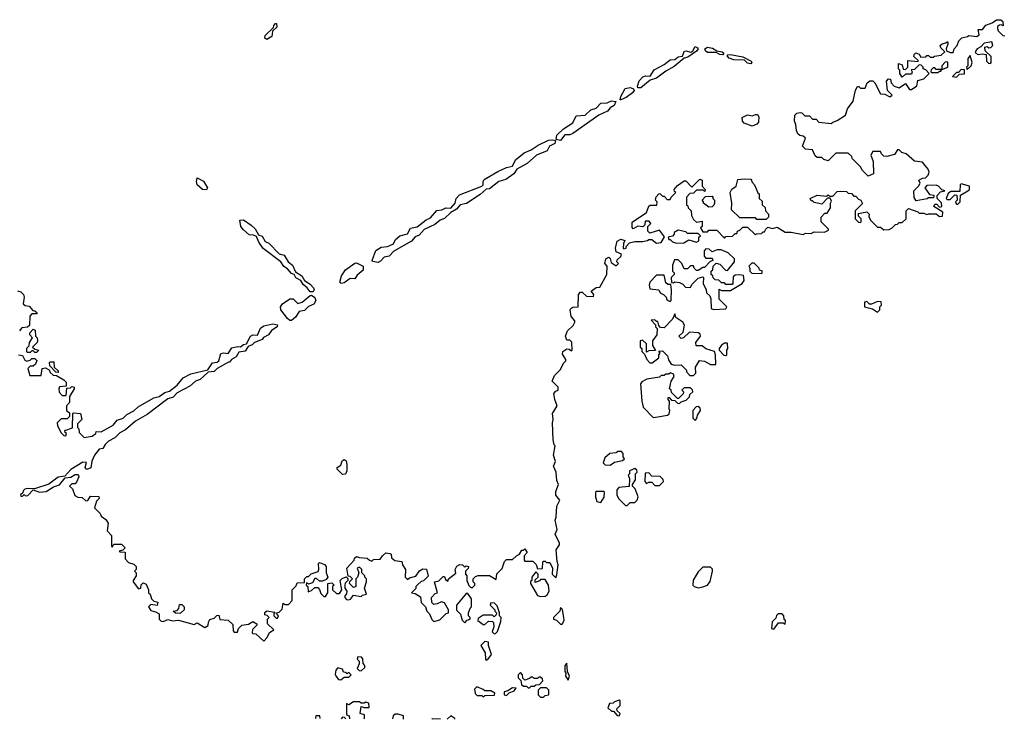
# Model space of a CAD drawing. Extents: x 2528705 to 2678277, y 911730 to 1023331.
# Tile 26 of 241: x 2576937 to 2583305, y 911896 to 916422. Entities that reach past the tile are written whole.
import ezdxf

# ---------------------------------------------------------------- set-up
doc = ezdxf.new("R2010")
doc.units = 0

msp = doc.modelspace()

# ---------------------------------------------------------------- linework, layer by layer
at = {"layer": '0CON20XD'}
for points in [[(2582813.3, 915455), (2582775, 915500), (2582725, 915507.5), (2582670, 915555), (2582643.3, 915563.3), (2582625, 915580), (2582615, 915580), (2582595, 915550), (2582545, 915537.5), (2582525, 915540), (2582510, 915555), (2582505, 915570), (2582455, 915570), (2582442.5, 915545), (2582457.5, 915505), (2582460, 915425), (2582425, 915410), (2582387, 915447), (2582375, 915470), (2582320, 915525), (2582318.3, 915538.3), (2582295, 915560), (2582215, 915560), (2582165, 915510), (2582138.3, 915518.3), (2582125, 915530), (2582095, 915530), (2582081.7, 915541.7), (2582065, 915580), (2582020, 915585), (2582000, 915605), (2582020, 915655), (2582005, 915670), (2581983, 915673), (2581970, 915685), (2581960, 915705), (2581957.5, 915745), (2581947.5, 915765), (2581950, 915805), (2581963.3, 915816.7), (2581985, 915822.5), (2581995, 915820), (2582015, 915800), (2582045, 915800), (2582065, 915780), (2582088.3, 915778.3), (2582105, 915760), (2582185, 915750), (2582195, 915760), (2582225, 915770), (2582277.5, 915805), (2582290, 915845), (2582327.5, 915895), (2582343.6, 915966.4), (2582355, 915990), (2582365, 915990), (2582375, 915980), (2582405, 915980), (2582417.5, 916015), (2582435, 916027.5), (2582455, 916027.5), (2582467.5, 916015), (2582503.6, 915943.6), (2582531.7, 915941.7), (2582565, 915922.5), (2582580, 915935), (2582550, 915965), (2582543.3, 916025), (2582555, 916040), (2582568.3, 916038.3), (2582573, 916013), (2582592.5, 915992.5), (2582625, 915982.5), (2582665, 916010), (2582691.7, 915971.7), (2582705, 915970), (2582740, 915995), (2582745, 916030), (2582785, 916040), (2582820, 916075), (2582798.3, 916098.3), (2582780, 916105), (2582780, 916115), (2582768.3, 916128.3), (2582755, 916130), (2582725, 916100), (2582701.7, 916098.3), (2582710, 916085), (2582705, 916070), (2582665, 916070), (2582645, 916050), (2582630, 916075), (2582630, 916095), (2582620, 916105), (2582620, 916140), (2582645, 916130), (2582651.7, 916101.7), (2582665, 916100), (2582680, 916115), (2582681.7, 916158.3), (2582748.3, 916151.7), (2582748.3, 916158.3), (2582720, 916185), (2582721.7, 916198.3), (2582733, 916207), (2582755, 916200), (2582765, 916180), (2582797, 916183), (2582805, 916190), (2582815, 916190), (2582825, 916180), (2582845, 916180), (2582853, 916187), (2582897, 916193), (2582920, 916215), (2582895, 916240), (2582890, 916255), (2582903, 916267), (2582927.5, 916272.5), (2582935, 916280), (2582940, 916280), (2582940, 916265), (2582930, 916235), (2582931.7, 916221.7), (2582955, 916210), (2582975, 916210), (2582980, 916235), (2583000, 916255), (2583010, 916285), (2583030, 916305), (2583067, 916313), (2583075, 916320), (2583127, 916313), (2583142.5, 916325), (2583135, 916360), (2583165, 916360), (2583185, 916387.5), (2583227, 916403), (2583255, 916422.5), (2583281.7, 916421.7), (2583295, 916410), (2583298.3, 916381.7), (2583285, 916390), (2583273, 916387), (2583261.7, 916378.3), (2583260, 916365), (2583265, 916350), (2583295, 916320), (2583308.3, 916318.3)], [(2578535, 916293.3), (2578523, 916303), (2578525, 916320), (2578578.3, 916371.7), (2578580, 916385), (2578591.7, 916398.3), (2578598.3, 916398.3), (2578600, 916375), (2578571.7, 916348.3), (2578567, 916313), (2578535, 916293.3)], [(2583215, 916140), (2583220, 916145), (2583220, 916185), (2583181.7, 916221.7), (2583180, 916245), (2583195, 916250), (2583205, 916240), (2583218.3, 916241.7), (2583230, 916255), (2583225, 916280), (2583175, 916270), (2583153, 916247), (2583130, 916235), (2583117.5, 916215), (2583120, 916205), (2583135, 916197.5), (2583165, 916202.5), (2583188.3, 916198.3), (2583190, 916155), (2583201.7, 916141.7), (2583215, 916140)], [(2580935, 915981.2), (2580932.7, 915992.7), (2580942.9, 916027.1), (2580968.2, 916051.8), (2580985, 916058.6), (2581015, 916057.5), (2581041.1, 916098.9), (2581105, 916132), (2581145, 916162.5), (2581175, 916165.8), (2581195, 916181.4), (2581222.9, 916187.1), (2581235, 916216.2), (2581245, 916220), (2581276.7, 916213.3), (2581289.7, 916220.3), (2581305, 916248), (2581321.4, 916241.4), (2581324.2, 916235), (2581315, 916219.2), (2581258.9, 916181.1), (2581235, 916173.8), (2581169.3, 916120.7), (2581115, 916090), (2581056.6, 916043.4), (2581015, 916030.8), (2580955, 915981.9), (2580935, 915981.2)], [(2581485, 916196.2), (2581465, 916197.1), (2581440.7, 916210.7), (2581385, 916210), (2581371.8, 916221.8), (2581368.6, 916235), (2581385, 916244.5), (2581418.1, 916238.1), (2581445, 916220), (2581480, 916215), (2581490.8, 916205), (2581485, 916196.2)], [(2581665, 916136.2), (2581645, 916141.2), (2581625, 916161.2), (2581555, 916162.2), (2581524.6, 916174.6), (2581512.3, 916187.7), (2581516.7, 916195), (2581535, 916197.5), (2581615, 916182.5), (2581668, 916155), (2581672, 916145), (2581665, 916136.2)], [(2583065, 916100), (2583090, 916125), (2583097.5, 916145), (2583085, 916190), (2583068.3, 916171.7), (2583070, 916125), (2583060, 916115), (2583065, 916100)], [(2582875, 916080), (2582885, 916090), (2582895, 916090), (2582900, 916100), (2582940, 916115), (2582940, 916145), (2582935, 916150), (2582921.7, 916148.3), (2582900, 916125), (2582900, 916100), (2582865, 916100), (2582855, 916110), (2582845, 916110), (2582831.7, 916098.3), (2582830, 916085), (2582835, 916080), (2582875, 916080)], [(2582995, 916050), (2583015, 916070), (2583048.3, 916071.7), (2583048.3, 916098.3), (2583025, 916100), (2583008.3, 916081.7), (2582995, 916080), (2582970, 916055), (2582995, 916050)], [(2580825, 915903.3), (2580820, 915905), (2580825.6, 915925), (2580852.9, 915977.1), (2580885, 915983.3), (2580906.7, 915975), (2580910.8, 915965), (2580900.5, 915949.5), (2580860.4, 915919.6), (2580825, 915903.3)], [(2580435, 915640), (2580406.7, 915646.7), (2580410, 915675), (2580453.6, 915716.4), (2580515, 915754.3), (2580535, 915800), (2580595, 915804.4), (2580631.4, 915838.6), (2580665, 915850), (2580695, 915882.5), (2580735.5, 915884.5), (2580765, 915897.1), (2580793.6, 915893.6), (2580781.8, 915868.2), (2580755, 915851.2), (2580738.3, 915831.7), (2580682, 915805), (2580513.5, 915686.5), (2580495, 915677.5), (2580463.3, 915676.7), (2580435, 915640)], [(2581675, 915733.3), (2581623.6, 915753.6), (2581612.5, 915765), (2581610.7, 915789.3), (2581643.6, 915806.4), (2581675, 915800), (2581695, 915810), (2581708.8, 915808.8), (2581717, 915793), (2581715, 915760), (2581705, 915747.5), (2581675, 915733.3)], [(2579255, 914852), (2579218.3, 914858.3), (2579216.7, 914865), (2579241.4, 914928.6), (2579275, 914950), (2579315, 914954.4), (2579355, 914972), (2579368.6, 915001.4), (2579395.9, 915024.1), (2579445, 915036.7), (2579465.6, 915074.4), (2579506.8, 915083.2), (2579565, 915126.7), (2579595, 915140), (2579635, 915188.8), (2579667, 915193), (2579694.1, 915205.9), (2579725.8, 915204.2), (2579754, 915235), (2579760, 915265), (2579780.8, 915289.2), (2579926.7, 915345), (2579935.6, 915354.4), (2579934.2, 915375), (2579940.9, 915389.1), (2580028.7, 915441.3), (2580085, 915466.9), (2580123.3, 915475), (2580144.4, 915515.6), (2580199.7, 915560.3), (2580245, 915580), (2580290.2, 915609.8), (2580357.6, 915642.4), (2580386, 915646), (2580401.7, 915641.7), (2580398.8, 915621.2), (2580363.8, 915605), (2580347.5, 915575), (2580278.8, 915545), (2580218.6, 915491.4), (2580153.3, 915455), (2580133.8, 915426.2), (2580080.8, 915389.2), (2580035, 915375.8), (2579975, 915327.5), (2579954.2, 915325.8), (2579915, 915291.2), (2579825.9, 915234.1), (2579786.7, 915225), (2579762.7, 915197.3), (2579724.4, 915175.6), (2579683.6, 915136.4), (2579657.5, 915125), (2579622.9, 915097.1), (2579553.3, 915065), (2579520.8, 915029.2), (2579495, 915016.7), (2579470.7, 914989.3), (2579357.5, 914925), (2579327.5, 914892.5), (2579295, 914886.9), (2579270.6, 914859.4), (2579255, 914852)], [(2578515, 912402.5), (2578537.5, 912425), (2578551.7, 912458.3), (2578580, 912475), (2578540, 912515), (2578540, 912545), (2578550, 912555), (2578538.3, 912568.3), (2578521.7, 912571.7), (2578521.7, 912588.3), (2578535, 912597.5), (2578585, 912590), (2578590, 912585), (2578581.7, 912578.3), (2578580, 912565), (2578595, 912550), (2578605, 912550), (2578610, 912565), (2578601.7, 912571.7), (2578600, 912585), (2578615, 912590), (2578635, 912610), (2578641.7, 912648.3), (2578655, 912640), (2578675, 912640), (2578700, 912665), (2578700, 912735), (2578725, 912760), (2578731.7, 912778.3), (2578778.3, 912781.7), (2578780, 912805), (2578795, 912820), (2578805, 912820), (2578823, 912837), (2578866.4, 912853.6), (2578872.5, 912865), (2578870, 912905), (2578875, 912910), (2578908.3, 912898.3), (2578920, 912885), (2578920, 912845), (2578930, 912815), (2578918.3, 912801.7), (2578895, 912790), (2578875, 912790), (2578857, 912807), (2578845, 912807.5), (2578830, 912780), (2578805, 912770), (2578791.7, 912778.3), (2578790, 912765), (2578800, 912755), (2578801.7, 912721.7), (2578825, 912730), (2578845, 912750), (2578865, 912750), (2578877, 912737), (2578885, 912710), (2578905, 912690), (2578915, 912690), (2578930, 912715), (2578930, 912775), (2578955, 912780), (2578970, 912765), (2578960, 912755), (2578960, 912735), (2578985, 912710), (2579005, 912710), (2579020, 912735), (2579010, 912795), (2579021.7, 912808.3), (2579047.5, 912817.5), (2579058.3, 912808.3), (2579060, 912795), (2579043, 912777), (2579040, 912765), (2579040, 912745), (2579052.5, 912725), (2579051.7, 912708.3), (2579040, 912695), (2579040, 912685), (2579051.7, 912671.7), (2579065, 912670), (2579076.4, 912673.6), (2579095, 912700), (2579145, 912690), (2579155, 912700), (2579180, 912705), (2579167.5, 912745), (2579180, 912785), (2579180, 912805), (2579170, 912815), (2579170, 912825), (2579150, 912845), (2579150, 912865), (2579135, 912880), (2579120, 912875), (2579130, 912845), (2579122.5, 912815), (2579110, 912805), (2579110, 912755), (2579095, 912750), (2579070, 912775), (2579071.7, 912788.3), (2579090, 912805), (2579075, 912820), (2579061.7, 912821.7), (2579052.5, 912875), (2579100, 912925), (2579101.7, 912938.3), (2579115, 912950), (2579135, 912942.5), (2579185, 912940), (2579200, 912925), (2579215, 912920), (2579225, 912930), (2579268.3, 912931.7), (2579282.5, 912955), (2579305, 912972.5), (2579331.7, 912968.3), (2579340, 912965), (2579341.7, 912941.7), (2579363, 912923), (2579408.3, 912918.3), (2579412.5, 912895), (2579432.5, 912865), (2579430, 912815), (2579445, 912800), (2579458.3, 912811.7), (2579498.3, 912821.7), (2579523.6, 912856.4), (2579545, 912870), (2579567, 912867), (2579578.3, 912821.7), (2579548.3, 912791.7), (2579533, 912787), (2579511.7, 912768.3), (2579500, 912755), (2579498.3, 912741.7), (2579470, 912715), (2579495, 912710), (2579528.3, 912688.3), (2579533, 912653), (2579562.5, 912625), (2579570, 912595), (2579588.3, 912578.3), (2579601.7, 912541.7), (2579615, 912530), (2579655, 912540), (2579695, 912580), (2579710, 912585), (2579710, 912605), (2579685, 912650), (2579665, 912657.5), (2579637, 912643), (2579615, 912640), (2579603, 912653), (2579600, 912685), (2579625, 912710), (2579640, 912715), (2579620, 912785), (2579647, 912793), (2579675, 912820), (2579685, 912820), (2579691.7, 912801.7), (2579705, 912790), (2579710, 912805), (2579758.3, 912841.7), (2579752.5, 912865), (2579765, 912887.5), (2579783, 912897), (2579800, 912895), (2579815, 912880), (2579825, 912890), (2579840, 912885), (2579838.3, 912871.7), (2579820, 912855), (2579820, 912835), (2579830, 912825), (2579830, 912795), (2579841.7, 912761.7), (2579855, 912750), (2579865, 912750), (2579880, 912765), (2579880, 912775), (2579870, 912785), (2579870, 912805), (2579885, 912820), (2579903, 912827), (2579975, 912827.5), (2580018.3, 912801.7), (2580023, 912837), (2580057, 912873), (2580071.7, 912918.3), (2580085, 912930), (2580125, 912930), (2580150, 912955), (2580170, 912965), (2580185, 912990), (2580195, 912990), (2580205, 913000), (2580220, 912975), (2580200, 912955), (2580200, 912925), (2580205, 912920), (2580255, 912920), (2580278.3, 912898.3), (2580285, 912870), (2580318.3, 912871.7), (2580320, 912915), (2580325, 912920), (2580335, 912920), (2580345, 912910), (2580365, 912910), (2580382.5, 912875), (2580380, 912835), (2580405, 912812.5), (2580411.7, 912831.7), (2580420, 912895), (2580413, 912917), (2580407, 912993), (2580427.5, 913025), (2580427.5, 913035), (2580400, 913095), (2580413.3, 913125), (2580400, 913185), (2580406.7, 913205), (2580410, 913275), (2580430, 913315), (2580403.6, 913346.4), (2580405, 913370), (2580422.5, 913415), (2580410.7, 913440.7), (2580406.2, 913495), (2580390, 913535), (2580402.5, 913565), (2580390, 913605), (2580400, 913665), (2580393, 913673), (2580387.5, 913705), (2580382, 913815), (2580386.7, 913835), (2580383.3, 913875), (2580412.5, 913925), (2580397.5, 913965), (2580392.5, 914005), (2580405, 914020), (2580420, 914025), (2580420, 914045), (2580380, 914085), (2580395, 914120), (2580435, 914160), (2580455, 914200), (2580470, 914215), (2580470, 914225), (2580448.3, 914258.3), (2580450, 914275), (2580475, 914292.5), (2580491.7, 914291.7), (2580505, 914280), (2580510, 914285), (2580507, 914337), (2580495, 914350), (2580475, 914350), (2580467.5, 914375), (2580480, 914410), (2580517.5, 914445), (2580527.5, 914465), (2580527.5, 914475), (2580503, 914503), (2580497.5, 914545), (2580502.5, 914555), (2580515, 914562.5), (2580550, 914565), (2580551.2, 914645), (2580565, 914660), (2580575, 914660), (2580603, 914633), (2580648.3, 914631.7), (2580650, 914645), (2580633, 914667), (2580665, 914690), (2580688.3, 914691.7), (2580733.3, 914775), (2580737.5, 914827.5), (2580722.5, 914845), (2580727.5, 914875), (2580747, 914887), (2580757, 914877), (2580761.7, 914851.7), (2580795, 914830), (2580810, 914845), (2580800, 914855), (2580801.7, 914868.3), (2580825, 914890), (2580830, 914905), (2580795, 914920), (2580790, 914945), (2580801.2, 914988.8), (2580825, 915002.5), (2580850, 914995), (2580842.5, 914975), (2580840, 914945), (2580845, 914940), (2580860, 914945), (2580860, 914955), (2580881.7, 914978.3), (2580915, 914987.5), (2580965, 914987.5), (2580997, 914993), (2581005, 915000), (2581025, 915000), (2581055, 914977.5), (2581085, 914980), (2581108.3, 915018.3), (2581075, 915060), (2581011.7, 915041.7), (2581000, 915055), (2581000, 915085), (2581020, 915105), (2581008.3, 915118.3), (2580981.7, 915118.3), (2580980, 915095), (2580967, 915083), (2580935, 915086.7), (2580905, 915070), (2580898.3, 915078.3), (2580897.5, 915112.5), (2580990, 915175), (2581005, 915216.7), (2581015, 915222.5), (2581058.3, 915221.7), (2581060, 915245), (2581050, 915255), (2581053.9, 915276.1), (2581070, 915295), (2581077, 915297), (2581095, 915280), (2581105, 915280), (2581125, 915260), (2581145, 915260), (2581150, 915275), (2581180, 915305), (2581171.7, 915311.7), (2581170, 915325), (2581190.7, 915349.3), (2581235, 915380), (2581245, 915380), (2581285, 915340), (2581335, 915390), (2581350, 915385), (2581350, 915345), (2581370, 915325), (2581368.3, 915311.7), (2581355, 915320), (2581315, 915320), (2581295, 915300), (2581271.7, 915298.3), (2581250, 915275), (2581250, 915225), (2581258.3, 915218.3), (2581260, 915205), (2581280, 915185), (2581282.5, 915155), (2581295, 915130), (2581315, 915112.5), (2581350, 915120), (2581350, 915085), (2581340, 915075), (2581355, 915050), (2581385, 915050), (2581395, 915060), (2581445, 915060), (2581495, 915010), (2581505, 915020), (2581547, 915023), (2581565, 915040), (2581575, 915040), (2581580, 915055), (2581595, 915060), (2581615, 915080), (2581645, 915080), (2581695, 915030), (2581703, 915037), (2581735, 915040), (2581745, 915050), (2581755, 915050), (2581761.7, 915068.3), (2581775, 915080), (2581805, 915072.5), (2581835, 915080), (2581888.3, 915048.3), (2581927, 915047), (2582005, 915032.5), (2582018.3, 915041.7), (2582055, 915040), (2582075, 915050), (2582141.7, 915048.3), (2582168.3, 915061.7), (2582168.3, 915068.3), (2582120, 915115), (2582120, 915145), (2582145, 915170), (2582158.3, 915171.7), (2582180, 915205), (2582180, 915235), (2582187.5, 915247.5), (2582178.3, 915268.3), (2582161.7, 915268.3), (2582125, 915230), (2582075, 915240), (2582065, 915250), (2582055, 915250), (2582050, 915265), (2582095, 915287.5), (2582155, 915280), (2582165, 915290), (2582175, 915280), (2582195, 915280), (2582225, 915310), (2582245, 915312.5), (2582285, 915310), (2582295, 915300), (2582317, 915297), (2582331.7, 915281.7), (2582345, 915280), (2582361.7, 915261.7), (2582377.5, 915255), (2582387, 915233), (2582340, 915185), (2582340, 915135), (2582361.7, 915111.7), (2582375, 915110), (2582380, 915115), (2582380, 915135), (2582361.7, 915151.7), (2582361.7, 915168.3), (2582415, 915180), (2582430, 915165), (2582428.3, 915148.3), (2582440, 915125), (2582485, 915080), (2582505, 915080), (2582525, 915062.5), (2582560, 915065), (2582580, 915075), (2582601.7, 915098.3), (2582615, 915100), (2582625, 915110), (2582645, 915110), (2582670, 915135), (2582670, 915185), (2582685, 915200), (2582745, 915180), (2582755, 915170), (2582785, 915170), (2582805, 915162.5), (2582815, 915167.5), (2582865, 915167.5), (2582885, 915150), (2582905, 915152.5), (2582908.3, 915178.3), (2582850, 915215), (2582855, 915230), (2582868.3, 915228.3), (2582885, 915210), (2582900, 915215), (2582898.3, 915238.3), (2582870, 915265), (2582870, 915285), (2582891.7, 915308.3), (2582920, 915315), (2582901.7, 915321.7), (2582880, 915345), (2582865, 915352.5), (2582805, 915350), (2582790, 915335), (2582821.7, 915291.7), (2582848.3, 915288.3), (2582850, 915275), (2582845, 915270), (2582815, 915270), (2582807, 915263), (2582735, 915250), (2582723, 915273), (2582720, 915315), (2582750, 915345), (2582760, 915365), (2582752.5, 915385), (2582775, 915397.5), (2582795, 915400), (2582813, 915417), (2582820, 915435), (2582813.3, 915455)], [(2578145, 915322.5), (2578120, 915325), (2578083.9, 915353.9), (2578080, 915375), (2578085, 915400), (2578125, 915377.5), (2578152.5, 915335), (2578145, 915322.5)], [(2581765, 915130), (2581705, 915130), (2581695, 915140), (2581595, 915140), (2581541.7, 915191.7), (2581542.5, 915235), (2581532.5, 915305), (2581543.6, 915326.4), (2581570, 915345), (2581581.7, 915388.3), (2581625, 915393.3), (2581665, 915390), (2581670, 915385), (2581673, 915373), (2581690, 915355), (2581711.7, 915301.7), (2581720, 915295), (2581720, 915265), (2581738.3, 915248.3), (2581740, 915225), (2581758.3, 915208.3), (2581760, 915185), (2581780, 915165), (2581780, 915145), (2581765, 915130)], [(2583005, 915230), (2583020, 915245), (2583021.7, 915288.3), (2583070, 915315), (2583080, 915325), (2583080, 915345), (2583025, 915360), (2583020, 915355), (2583018.3, 915311.7), (2582958.3, 915311.7), (2582941.7, 915298.3), (2582930, 915265), (2582935, 915260), (2582955, 915260), (2582985, 915290), (2582998.3, 915288.3), (2583000, 915255), (2582990, 915245), (2582995, 915230), (2583005, 915230)], [(2581395, 915210), (2581360, 915235), (2581360, 915245), (2581350, 915255), (2581371.7, 915278.3), (2581415, 915280), (2581420, 915275), (2581420, 915265), (2581430, 915255), (2581430, 915235), (2581427, 915223), (2581415, 915212.5), (2581395, 915210)], [(2578815, 914661.2), (2578796.9, 914686.9), (2578769.5, 914709.5), (2578756, 914736), (2578722, 914752), (2578713, 914773), (2578695, 914780), (2578670, 914810), (2578645, 914826.7), (2578625.7, 914855.7), (2578512, 914942), (2578484, 914984), (2578469.3, 915019.3), (2578449.3, 915029.3), (2578421.7, 915031.7), (2578383.6, 915063.6), (2578367.5, 915085), (2578360, 915125), (2578385, 915127.5), (2578433.3, 915093.3), (2578459.3, 915069.3), (2578481.2, 915031.2), (2578505, 915022.5), (2578525, 914986.7), (2578547.7, 914977.7), (2578615, 914907.5), (2578648.3, 914898.3), (2578672.5, 914855), (2578702.5, 914835), (2578721.2, 914791.2), (2578762.5, 914765), (2578780, 914735), (2578815, 914711.2), (2578836.8, 914686.8), (2578842, 914675), (2578835, 914662), (2578815, 914661.2)], [(2581185, 914977.5), (2581231.7, 914978.3), (2581265, 914997.5), (2581315, 914982.5), (2581328.3, 914991.7), (2581330, 915015), (2581340, 915025), (2581325, 915040), (2581255, 915040), (2581245, 915050), (2581195, 915060), (2581170, 915045), (2581170, 915035), (2581158.3, 915021.7), (2581130, 915015), (2581135, 915000), (2581145, 915000), (2581160, 914985), (2581185, 914977.5)], [(2581425, 914547.5), (2581505, 914552.5), (2581510, 914565), (2581460, 914615), (2581461.7, 914678.3), (2581475, 914670), (2581535, 914670), (2581610, 914715), (2581622.5, 914735), (2581618.3, 914768.3), (2581595, 914772.5), (2581565, 914770), (2581551.7, 914758.3), (2581550, 914715), (2581545, 914710), (2581505, 914710), (2581495, 914720), (2581475, 914720), (2581458.3, 914738.3), (2581435, 914740), (2581421.7, 914751.7), (2581420, 914765), (2581410, 914775), (2581410, 914795), (2581420, 914805), (2581421.7, 914828.3), (2581441.7, 914848.3), (2581465, 914840), (2581501.7, 914801.7), (2581515, 914800), (2581560, 914855), (2581560, 914875), (2581520, 914915), (2581473, 914933), (2581447, 914933), (2581415, 914920), (2581397, 914937), (2581375, 914940), (2581363, 914927), (2581363, 914893), (2581375, 914880), (2581415, 914880), (2581420, 914865), (2581401.7, 914858.3), (2581365, 914820), (2581355, 914820), (2581325, 914800), (2581315, 914800), (2581300, 914815), (2581295, 914830), (2581275, 914830), (2581255, 914810), (2581235, 914810), (2581220, 914845), (2581195, 914870), (2581171.7, 914868.3), (2581160, 914835), (2581160, 914795), (2581170, 914785), (2581170, 914775), (2581150, 914755), (2581151.7, 914721.7), (2581165, 914720), (2581175, 914727.5), (2581205, 914722.5), (2581225, 914712.5), (2581243, 914693), (2581275, 914690), (2581285, 914710), (2581325, 914750), (2581355, 914760), (2581360, 914755), (2581357.5, 914715), (2581377.5, 914675), (2581380, 914655), (2581400, 914635), (2581407, 914617), (2581410, 914555), (2581425, 914547.5)], [(2579016.4, 914716.4), (2579007.5, 914725), (2579017.5, 914765), (2579045, 914803.3), (2579105, 914847.5), (2579115, 914848.8), (2579158.3, 914828.3), (2579158.6, 914801.4), (2579120.3, 914769.7), (2579105, 914746.7), (2579075, 914747.5), (2579035, 914719.2), (2579016.4, 914716.4)], [(2581735, 914780), (2581740, 914785), (2581738.3, 914798.3), (2581721.7, 914801.7), (2581720, 914815), (2581688.3, 914848.3), (2581671.7, 914848.3), (2581651.7, 914828.3), (2581660, 914815), (2581660, 914795), (2581671.7, 914781.7), (2581735, 914780)], [(2581145, 914600), (2581150, 914605), (2581152.5, 914675), (2581148.3, 914708.3), (2581128.3, 914708.3), (2581115, 914720), (2581105, 914770), (2581055, 914770), (2581012.5, 914725), (2581007.5, 914705), (2581011.7, 914681.7), (2581070, 914675), (2581080, 914655), (2581100, 914645), (2581120, 914625), (2581120, 914615), (2581130, 914605), (2581145, 914600)], [(2576922.5, 914667.5), (2576945, 914662.5), (2576962.5, 914645), (2576966.4, 914626.4), (2576960, 914585), (2576973, 914573), (2576998.3, 914568.3), (2577021.7, 914541.7), (2577035, 914540), (2577050, 914525), (2577045, 914520), (2577015, 914520), (2577002.5, 914505), (2577000, 914445), (2576987, 914433), (2576951.7, 914428.3), (2576935, 914410)], [(2578695, 914477.5), (2578685, 914477.5), (2578670, 914490), (2578626.7, 914545), (2578623.3, 914565), (2578636.1, 914583.9), (2578685, 914617.5), (2578705, 914617.5), (2578735, 914586.7), (2578765, 914595.8), (2578815, 914638.8), (2578825, 914640), (2578846.7, 914625), (2578852.5, 914605), (2578838.9, 914581.1), (2578805, 914568), (2578779.3, 914540.7), (2578745, 914533.8), (2578720.9, 914499.1), (2578695, 914477.5)], [(2582485, 914530), (2582500, 914545), (2582500, 914565), (2582510, 914575), (2582508.3, 914598.3), (2582485, 914600), (2582445, 914582.5), (2582433, 914583), (2582415, 914600), (2582400, 914595), (2582400, 914565), (2582451.7, 914551.7), (2582485, 914530)], [(2581295, 914120), (2581310, 914135), (2581307.5, 914175), (2581333, 914217), (2581365, 914212.5), (2581405, 914192.5), (2581438.3, 914191.7), (2581437.5, 914255), (2581430, 914275), (2581375, 914293.3), (2581351.7, 914311.7), (2581311.7, 914311.7), (2581310, 914335), (2581340, 914375), (2581338.3, 914388.3), (2581327, 914397), (2581268.3, 914401.7), (2581230, 914365), (2581215, 914360), (2581200, 914375), (2581228.3, 914401.7), (2581237, 914447), (2581226.4, 914466.4), (2581180, 914495), (2581175, 914520), (2581160, 914485), (2581105, 914430), (2581081.7, 914431.7), (2581070, 914445), (2581065, 914470), (2581055, 914470), (2581045, 914480), (2581021.7, 914478.3), (2581048.3, 914448.3), (2581050, 914435), (2581060, 914425), (2581057, 914383), (2581030, 914345), (2581030, 914315), (2581048.3, 914281.7), (2581005, 914280), (2580991.7, 914271.7), (2580990, 914325), (2580965, 914350), (2580950, 914345), (2580950, 914305), (2580960, 914295), (2580960, 914275), (2580978.3, 914258.3), (2580993.6, 914223.6), (2581011.7, 914201.7), (2581028.3, 914201.7), (2581070, 914235), (2581070, 914255), (2581080, 914265), (2581071.7, 914278.3), (2581095, 914280), (2581127, 914247), (2581133, 914223), (2581150, 914195), (2581175, 914187.5), (2581215, 914190), (2581250, 914155), (2581250, 914145), (2581271.7, 914121.7), (2581295, 914120)], [(2577541.7, 913798.3), (2577567.5, 913832.5), (2577606.7, 913845), (2577630.6, 913869.4), (2577675, 913892), (2577702.5, 913917.5), (2577804.4, 913975.6), (2577840, 913985), (2577875, 914011.2), (2577905, 914020), (2577955, 914058.8), (2577994.3, 914105.7), (2578045, 914132), (2578153.6, 914156.4), (2578185, 914202.5), (2578215, 914206), (2578224, 914215), (2578238, 914262), (2578255, 914267.5), (2578285, 914263.8), (2578310, 914300), (2578345, 914309.2), (2578365, 914305.8), (2578385, 914322), (2578405, 914326.2), (2578428.8, 914375), (2578445, 914384.2), (2578475, 914381.2), (2578494.2, 914425.8), (2578515, 914442), (2578575, 914454), (2578605, 914447.5), (2578603.3, 914435), (2578565, 914412.5), (2578545.9, 914384.1), (2578514.4, 914365.6), (2578506, 914354), (2578455, 914333.3), (2578441.2, 914318.8), (2578415, 914307.5), (2578395, 914277.5), (2578355, 914271.2), (2578337.7, 914242.3), (2578307.5, 914225), (2578295, 914207.5), (2578286.7, 914206.7), (2578215, 914166.7), (2578195, 914147.5), (2578155, 914142.5), (2578104.4, 914095.6), (2578073.8, 914085), (2578038.3, 914051.7), (2577955, 914008), (2577929.7, 913980.3), (2577895, 913969.2), (2577761.7, 913868.3), (2577686.7, 913825), (2577621.2, 913768.8), (2577585, 913750), (2577553, 913717), (2577512.5, 913695), (2577490, 913675), (2577475, 913647.5), (2577450, 913645), (2577420, 913605), (2577403, 913567), (2577396.7, 913523.3), (2577371.7, 913511.7), (2577360, 913525), (2577368.3, 913558.3), (2577345, 913560), (2577267, 913513), (2577230, 913470), (2577185, 913463.8), (2577125, 913416.7), (2577033, 913387), (2576985, 913390), (2576970, 913385), (2576960, 913375), (2576958.3, 913361.7), (2576941.7, 913348.3), (2576945, 913340), (2576955, 913340), (2576965, 913350), (2576975, 913342.5), (2576990, 913345), (2577025, 913380), (2577065, 913366.7), (2577109.3, 913370.7), (2577132.5, 913385), (2577155, 913400), (2577195, 913412.5), (2577231.7, 913458.3), (2577267, 913463), (2577295, 913480), (2577315, 913480), (2577320, 913465), (2577305, 913430), (2577295, 913420), (2577275, 913420), (2577260, 913405), (2577278.3, 913388.3), (2577293.6, 913343.6), (2577313.6, 913333.6), (2577341.7, 913331.7), (2577365, 913310), (2577378.3, 913311.7), (2577395, 913340), (2577448.3, 913338.3), (2577450, 913325), (2577433, 913307), (2577420, 913265), (2577458.3, 913228.3), (2577465, 913210), (2577495, 913190), (2577510, 913165), (2577502.5, 913115), (2577530, 913085), (2577530, 913015), (2577538.3, 913011.7), (2577545, 913030), (2577595, 913030), (2577620, 913005), (2577605, 912990), (2577580, 912985), (2577585, 912980), (2577618.3, 912978.3), (2577620, 912935), (2577641.7, 912911.7), (2577675, 912900), (2577690, 912885), (2577690, 912865), (2577680, 912855), (2577690, 912845), (2577690, 912825), (2577670, 912795), (2577670, 912785), (2577705, 912740), (2577720, 912745), (2577723, 912767), (2577735, 912780), (2577755, 912770), (2577770, 912735), (2577770, 912715), (2577780, 912705), (2577790, 912675), (2577805, 912660), (2577830, 912655), (2577827, 912633), (2577785, 912640), (2577770, 912625), (2577785, 912600), (2577815, 912592.5), (2577838.3, 912578.3), (2577840, 912545), (2577851.7, 912531.7), (2577865, 912530), (2577895, 912542.5), (2577925, 912533.3), (2577965, 912538.8), (2578065, 912510), (2578085, 912520), (2578135, 912490), (2578157, 912503), (2578157.5, 912525), (2578167, 912543), (2578195, 912550), (2578211.7, 912568.3), (2578225, 912570), (2578231.7, 912541.7), (2578285, 912537.5), (2578315, 912510), (2578318.3, 912468.3), (2578325, 912460), (2578345, 912460), (2578352.5, 912485), (2578373.9, 912506.1), (2578417, 912513), (2578445, 912530), (2578470, 912515), (2578470, 912505), (2578443, 912477), (2578440, 912455), (2578445, 912452.5), (2578465, 912450), (2578515, 912402.5)], [(2577045, 914270), (2577035, 914270), (2577025, 914280), (2577015, 914280), (2577005, 914270), (2576985, 914270), (2576982.5, 914275), (2576983, 914297), (2576998.3, 914311.7), (2577000, 914335), (2577020, 914365), (2577003, 914383), (2577003, 914397), (2577025, 914420), (2577037.5, 914415), (2577040, 914375), (2577050, 914365), (2577052.5, 914345), (2577050, 914335), (2577020, 914305), (2577035, 914290), (2577060, 914285), (2577045, 914270)], [(2581505, 914250), (2581510, 914255), (2581510, 914285), (2581517.5, 914295), (2581515, 914330), (2581495, 914330), (2581475, 914317.5), (2581460, 914295), (2581460, 914285), (2581491.7, 914251.7), (2581505, 914250)], [(2576930, 914255), (2576955, 914250), (2576970, 914220), (2576983, 914213), (2577005, 914220), (2577015, 914230), (2577035, 914230), (2577048.3, 914218.3), (2577040, 914195), (2577025, 914180), (2577005, 914180), (2576990, 914165), (2577001.7, 914121.7), (2577075, 914120), (2577082.5, 914165), (2577105, 914170), (2577128.3, 914158.3), (2577135, 914140), (2577153, 914123), (2577175, 914120), (2577223, 914093), (2577237, 914077), (2577238.3, 914051.7), (2577195, 914047.5), (2577190, 914035), (2577193, 914013), (2577211.7, 913991.7), (2577238.3, 913991.7), (2577241.7, 914038.3), (2577265, 914040), (2577275, 914050), (2577290, 914045), (2577290, 914035), (2577260, 913985), (2577260, 913945), (2577240, 913925), (2577240, 913895), (2577258.3, 913878.3), (2577260, 913855), (2577245, 913840), (2577205, 913840), (2577180, 913815), (2577182.5, 913795), (2577205, 913750), (2577221.7, 913731.7), (2577235, 913730), (2577240, 913745), (2577231.7, 913751.7), (2577230, 913765), (2577278.3, 913781.7), (2577280, 913875), (2577285, 913880), (2577330, 913875), (2577340, 913835), (2577311.7, 913808.3), (2577310, 913785), (2577320, 913775), (2577321.7, 913751.7), (2577355, 913720), (2577405, 913727.5), (2577430, 913745), (2577431.7, 913758.3), (2577465, 913756.7), (2577541.7, 913798.3)], [(2577185, 914140), (2577171.7, 914141.7), (2577132.5, 914182.5), (2577130, 914205), (2577135, 914210), (2577158.3, 914208.3), (2577160, 914175), (2577185, 914150), (2577185, 914140)], [(2581035, 913850), (2581065, 913853.3), (2581127, 913863), (2581137, 913873), (2581142.5, 913895), (2581137.5, 913905), (2581140, 913955), (2581130, 913965), (2581131.7, 913978.3), (2581138.3, 913978.3), (2581151.7, 913961.7), (2581175, 913960), (2581191.7, 913941.7), (2581205, 913940), (2581215, 913950), (2581248.3, 913961.7), (2581268.3, 913981.7), (2581271.7, 913998.3), (2581290, 914015), (2581288.3, 914028.3), (2581275, 914040), (2581235, 914040), (2581220, 914025), (2581230, 914015), (2581228.3, 914001.7), (2581198.3, 913971.7), (2581191.7, 913971.7), (2581151.7, 914011.7), (2581150, 914025), (2581140, 914035), (2581150, 914085), (2581170, 914115), (2581165, 914130), (2581147, 914137), (2581135, 914130), (2581115, 914130), (2581105, 914120), (2581085, 914120), (2581075, 914110), (2580993, 914097), (2580960, 914080), (2580953, 914067), (2580960, 913955), (2580970, 913915), (2581035, 913850)], [(2581305, 913830), (2581317, 913843), (2581320, 913865), (2581340, 913895), (2581338.3, 913908.3), (2581325, 913920), (2581311.7, 913918.3), (2581290, 913895), (2581290, 913845), (2581305, 913830)], [(2580755, 913540), (2580785, 913560), (2580835, 913570), (2580848.3, 913581.7), (2580840, 913595), (2580840, 913615), (2580828.3, 913628.3), (2580805, 913630), (2580795, 913620), (2580753, 913617), (2580721.7, 913588.3), (2580710, 913555), (2580723, 913543), (2580755, 913540)], [(2579025, 913480), (2578990, 913515), (2578990, 913525), (2579015, 913540), (2579021.7, 913568.3), (2579035, 913577.5), (2579048.3, 913568.3), (2579052.5, 913545), (2579052.5, 913505), (2579045, 913482.5), (2579025, 913480)], [(2580865, 913280), (2580885, 913300), (2580915, 913300), (2580930, 913315), (2580937.5, 913335), (2580918.3, 913388.3), (2580900, 913405), (2580900, 913415), (2580920, 913445), (2580920, 913485), (2580930, 913495), (2580928.3, 913508.3), (2580915, 913520), (2580880, 913505), (2580880, 913485), (2580872.5, 913475), (2580880, 913455), (2580878.3, 913401.7), (2580813, 913397), (2580798.3, 913381.7), (2580798.3, 913348.3), (2580810, 913325), (2580855, 913280), (2580865, 913280)], [(2581075, 913410), (2581100, 913435), (2581098.3, 913448.3), (2581078.3, 913468.3), (2581025, 913470), (2581005, 913490), (2580981.7, 913488.3), (2580980, 913435), (2580991.7, 913421.7), (2581005, 913430), (2581025, 913430), (2581045, 913410), (2581075, 913410)], [(2580695, 913300), (2580717, 913333), (2580720, 913365), (2580715, 913370), (2580665, 913370), (2580660, 913365), (2580660, 913335), (2580670, 913305), (2580695, 913300)], [(2580305, 912690), (2580335, 912693.8), (2580347.7, 912702.3), (2580361.2, 912725), (2580357.5, 912765), (2580335, 912800), (2580305, 912800), (2580298.3, 912791.7), (2580271.7, 912781.7), (2580271.7, 912798.3), (2580290, 912815), (2580290, 912835), (2580275, 912850), (2580250, 912815), (2580250, 912795), (2580241.7, 912788.3), (2580240, 912775), (2580287, 912697), (2580305, 912690)], [(2581325, 912747.5), (2581355, 912752.5), (2581386.4, 912763.6), (2581401.7, 912788.3), (2581417.5, 912855), (2581417, 912867), (2581405, 912880), (2581355, 912880), (2581325, 912850), (2581293, 912797), (2581290, 912765), (2581300, 912755), (2581325, 912747.5)], [(2579815, 912520), (2579831.7, 912538.3), (2579850, 912545), (2579850, 912555), (2579840, 912565), (2579840, 912585), (2579850, 912615), (2579860, 912625), (2579860, 912675), (2579835, 912710), (2579825, 912710), (2579815, 912700), (2579762.5, 912635), (2579763, 912603), (2579787, 912577), (2579798.3, 912538.3), (2579815, 912520)], [(2580005, 912450), (2580015, 912452.5), (2580027.5, 912465), (2580048.3, 912528.3), (2580050, 912555), (2580040, 912565), (2580040, 912585), (2580025, 912630), (2580007, 912647), (2579985, 912650), (2579980, 912635), (2580010, 912605), (2580010, 912595), (2580020, 912585), (2580018.3, 912571.7), (2580005, 912560), (2579995, 912570), (2579935, 912570), (2579901.7, 912548.3), (2579900, 912535), (2579935, 912510), (2579945, 912510), (2579968.3, 912531.7), (2579995, 912530), (2580001.7, 912521.7), (2580002.5, 912495), (2579993, 912463), (2580005, 912450)], [(2577975, 912580), (2577945, 912582.5), (2577930, 912595), (2577955, 912600), (2577967, 912613), (2577971.7, 912638.3), (2577985, 912640), (2578000, 912625), (2578000, 912605), (2577975, 912580)], [(2580445, 912512.5), (2580457.5, 912535), (2580457, 912553), (2580447, 912607), (2580435, 912620), (2580430, 912595), (2580390, 912555), (2580390, 912545), (2580408.3, 912538.3), (2580435, 912512.5), (2580445, 912512.5)], [(2581815, 912480), (2581845, 912520), (2581875, 912520), (2581888.3, 912511.7), (2581890, 912535), (2581881.7, 912541.7), (2581880, 912565), (2581868.3, 912578.3), (2581841.7, 912578.3), (2581831.7, 912568.3), (2581828.3, 912551.7), (2581803, 912527), (2581800, 912485), (2581815, 912480)], [(2579955, 912280), (2579965, 912282.5), (2579987.5, 912315), (2579970, 912375), (2579970, 912395), (2579945, 912400), (2579920, 912375), (2579947, 912327), (2579950, 912285), (2579955, 912280)], [(2579145, 912210), (2579168.3, 912231.7), (2579170, 912245), (2579158.3, 912258.3), (2579157, 912287), (2579148.3, 912298.3), (2579125, 912300), (2579120, 912285), (2579131.7, 912271.7), (2579132.5, 912255), (2579120, 912225), (2579131.7, 912211.7), (2579145, 912210)], [(2579015, 912152.5), (2579035, 912170), (2579065, 912170), (2579080, 912185), (2579065, 912200), (2579055, 912190), (2579045, 912200), (2579031.7, 912201.7), (2579025, 912220), (2578995, 912230), (2578982.5, 912215), (2578978.3, 912188.3), (2578983, 912173), (2579000, 912155), (2579015, 912152.5)], [(2580485, 912150), (2580492.5, 912175), (2580480, 912205), (2580475, 912260), (2580463.3, 912245), (2580463.3, 912205), (2580470, 912195), (2580467.5, 912175), (2580485, 912150)], [(2580235, 912100), (2580245, 912110), (2580265, 912110), (2580275, 912120), (2580298.3, 912121.7), (2580320, 912145), (2580318.3, 912158.3), (2580305, 912170), (2580295, 912170), (2580285, 912160), (2580265, 912160), (2580255, 912170), (2580245, 912170), (2580235, 912160), (2580205, 912150), (2580191.7, 912161.7), (2580190, 912185), (2580175, 912200), (2580160, 912185), (2580160, 912165), (2580178.3, 912148.3), (2580181.7, 912121.7), (2580195, 912110), (2580215, 912110), (2580225, 912100), (2580235, 912100)], [(2579935, 912042.5), (2579945, 912050), (2580007, 912053), (2580010, 912065), (2579985, 912080), (2579945, 912080), (2579935, 912090), (2579893, 912107), (2579878.3, 912091.7), (2579883, 912063), (2579895, 912050), (2579925, 912050), (2579935, 912042.5)], [(2580085, 912050), (2580101.7, 912068.3), (2580135, 912080), (2580148.3, 912098.3), (2580125, 912100), (2580095, 912080), (2580070, 912075), (2580070, 912055), (2580085, 912050)], [(2580325, 912040), (2580335, 912050), (2580360, 912055), (2580360, 912085), (2580345, 912100), (2580305, 912100), (2580290, 912085), (2580290, 912055), (2580305, 912040), (2580325, 912040)], [(2580815, 911920), (2580820, 911935), (2580801.7, 911951.7), (2580800, 911965), (2580820, 911985), (2580820, 912015), (2580815, 912020), (2580785, 912010), (2580775, 912000), (2580751.7, 911998.3), (2580741.7, 911971.7), (2580765, 911950), (2580778.3, 911948.3), (2580801.7, 911921.7), (2580815, 911920)], [(2579164.1, 911899.7), (2579167, 911903), (2579167.5, 911925), (2579140, 911935), (2579145, 911980), (2579165, 911972.5), (2579197, 911973), (2579195, 912000), (2579175, 912007.5), (2579165, 912000), (2579145, 912000), (2579135, 912010), (2579095, 912010), (2579065, 911990), (2579051.7, 911998.3), (2579050, 911925), (2579068.3, 911918.3), (2579069.6, 911900.2)], [(2578879.6, 911901.3), (2578878.3, 911918.3), (2578851.7, 911918.3), (2578850, 911905), (2578853.6, 911901.4)], [(2579045.6, 911900.4), (2579038.3, 911908.3), (2579025, 911910), (2579015.5, 911900.5)], [(2579419.8, 911898.3), (2579418.3, 911918.3), (2579385, 911930), (2579365, 911930), (2579351.7, 911918.3), (2579348.2, 911898.7)], [(2579658.4, 911897), (2579658.3, 911898.3), (2579605, 911900), (2579602.3, 911897.3)], [(2579751.7, 911896.4), (2579751.7, 911901.7), (2579725, 911920), (2579701.7, 911898.3), (2579701.5, 911896.7)]]:
    msp.add_lwpolyline(points, dxfattribs=at)

doc.saveas('drawing.dxf')
